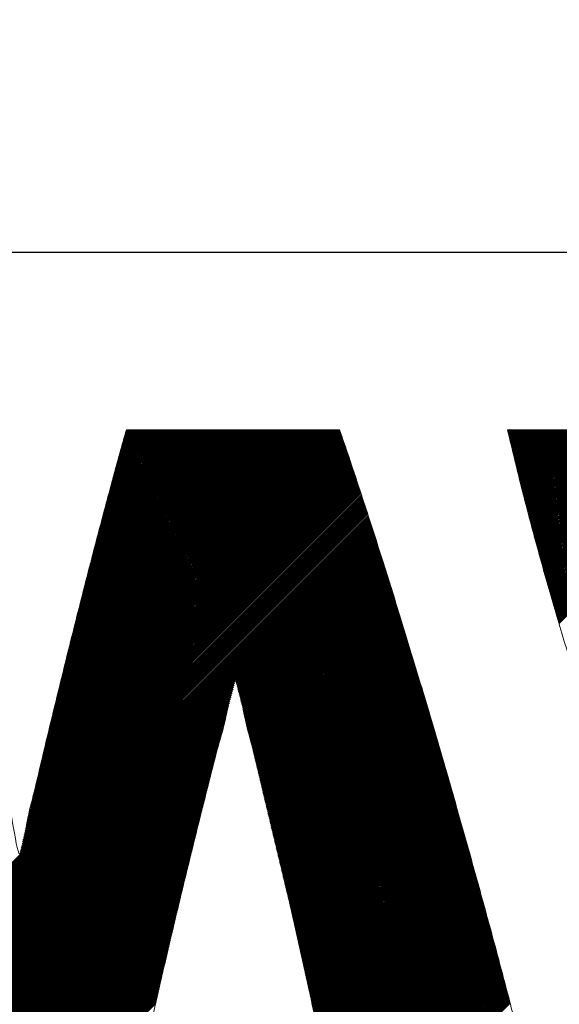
# Model space of a CAD drawing. Header units: millimetres. Extents: x 0 to 1300, y 0 to 891.
# Tile 54 of 124: x 171.66 to 175, y 605.21 to 611.31. Entities that reach past the tile are written whole.
import ezdxf

# ---------------------------------------------------------------- set-up
doc = ezdxf.new("R2010")
doc.units = ezdxf.units.MM
doc.header["$LTSCALE"] = 0.54643
doc.layers.add('NoLayerName_001', color=7, linetype='Continuous')

# ---------------------------------------------------------------- blocks, each defined once
blk = doc.blocks.new('JZB_0012')
at = {"layer": 'NoLayerName_001', "color": 7, "linetype": 'Continuous', "lineweight": 25}
for p, q in [((9.6453, 4.8248), (7.8535, 3.0331)), ((9.643, 4.8314), (7.8564, 3.0449)), ((9.6407, 4.838), (7.8593, 3.0567)), ((9.634, 4.8402), (7.8622, 3.0684)), ((9.6251, 4.8402), (7.8651, 3.0802)), ((9.6162, 4.8402), (7.868, 3.092)), ((9.6072, 4.8402), (7.8709, 3.1038)), ((9.5983, 4.8402), (7.8738, 3.1156)), ((9.5894, 4.8402), (7.8767, 3.1274)), ((9.5805, 4.8402), (7.8795, 3.1392)), ((9.5716, 4.8402), (7.8824, 3.151)), ((9.5627, 4.8402), (7.8853, 3.1628)), ((9.5538, 4.8402), (7.8882, 3.1746)), ((9.5449, 4.8402), (7.8911, 3.1864)), ((9.536, 4.8402), (7.894, 3.1982)), ((9.5271, 4.8402), (7.8969, 3.21)), ((9.5182, 4.8402), (7.8998, 3.2218)), ((9.5093, 4.8402), (7.9027, 3.2336)), ((9.5003, 4.8402), (7.9056, 3.2454)), ((9.4914, 4.8402), (7.9084, 3.2572)), ((9.4825, 4.8402), (7.9113, 3.269)), ((9.4736, 4.8402), (7.9142, 3.2808)), ((9.4647, 4.8402), (7.9171, 3.2926)), ((9.4558, 4.8402), (7.92, 3.3044)), ((9.4469, 4.8402), (7.9229, 3.3162)), ((9.438, 4.8402), (7.9258, 3.328)), ((9.4291, 4.8402), (7.9287, 3.3398)), ((9.4202, 4.8402), (7.9316, 3.3516)), ((9.4113, 4.8402), (7.9345, 3.3634)), ((9.4024, 4.8402), (7.9373, 3.3752)), ((9.3934, 4.8402), (7.9402, 3.387)), ((9.3845, 4.8402), (7.9431, 3.3988)), ((9.3756, 4.8402), (7.946, 3.4106)), ((9.3667, 4.8402), (7.9489, 3.4224)), ((9.3578, 4.8402), (7.9518, 3.4342)), ((9.3489, 4.8402), (7.9547, 3.446)), ((9.34, 4.8402), (7.9576, 3.4578)), ((9.3311, 4.8402), (7.9605, 3.4696)), ((9.3222, 4.8402), (7.9634, 3.4814)), ((9.3133, 4.8402), (7.9662, 3.4932)), ((9.3044, 4.8402), (7.9691, 3.505)), ((9.2955, 4.8402), (7.972, 3.5168)), ((9.2865, 4.8402), (7.9749, 3.5286)), ((9.2776, 4.8402), (7.9779, 3.5405)), ((9.2687, 4.8402), (7.9809, 3.5524)), ((9.2598, 4.8402), (7.984, 3.5644)), ((9.2509, 4.8402), (7.987, 3.5763)), ((9.242, 4.8402), (7.99, 3.5883)), ((9.2331, 4.8402), (7.9931, 3.6002)), ((9.2242, 4.8402), (7.9961, 3.6122)), ((9.2153, 4.8402), (7.9992, 3.6241)), ((9.2064, 4.8402), (8.0022, 3.636)), ((9.1975, 4.8402), (8.0052, 3.648)), ((9.1885, 4.8402), (8.0083, 3.6599)), ((9.1796, 4.8402), (8.0113, 3.6719)), ((9.1707, 4.8402), (8.0144, 3.6838)), ((9.1618, 4.8402), (8.0174, 3.6958)), ((9.1529, 4.8402), (8.0204, 3.7077)), ((9.144, 4.8402), (8.0235, 3.7197)), ((9.1351, 4.8402), (8.0265, 3.7316)), ((9.1262, 4.8402), (8.0296, 3.7436)), ((9.1173, 4.8402), (8.0326, 3.7555)), ((9.1084, 4.8402), (8.0356, 3.7675)), ((9.0995, 4.8402), (8.0387, 3.7794)), ((9.0906, 4.8402), (8.0417, 3.7914)), ((9.0816, 4.8402), (8.0447, 3.8033)), ((9.0727, 4.8402), (8.0478, 3.8153)), ((9.0638, 4.8402), (8.0508, 3.8272)), ((9.0549, 4.8402), (8.0539, 3.8392)), ((9.046, 4.8402), (8.0569, 3.8511)), ((9.0371, 4.8402), (8.0599, 3.863)), ((9.0282, 4.8402), (8.063, 3.875)), ((9.0193, 4.8402), (8.066, 3.8869)), ((9.0104, 4.8402), (8.0691, 3.8989)), ((9.0015, 4.8402), (8.0721, 3.9108)), ((8.9926, 4.8402), (8.0751, 3.9228)), ((8.9837, 4.8402), (8.0782, 3.9347)), ((8.9747, 4.8402), (8.0812, 3.9467)), ((8.9658, 4.8402), (8.0843, 3.9586)), ((8.9569, 4.8402), (8.0873, 3.9706)), ((8.948, 4.8402), (8.0903, 3.9825)), ((8.9391, 4.8402), (8.0934, 3.9945)), ((8.9302, 4.8402), (8.0964, 4.0064)), ((8.9213, 4.8402), (8.0994, 4.0184)), ((8.9124, 4.8402), (8.1025, 4.0303)), ((8.9035, 4.8402), (8.1055, 4.0423)), ((8.8946, 4.8402), (8.1086, 4.0542)), ((8.8857, 4.8402), (8.1116, 4.0662)), ((8.8768, 4.8402), (8.1148, 4.0783)), ((8.8678, 4.8402), (8.118, 4.0904)), ((8.8589, 4.8402), (8.1212, 4.1025)), ((8.85, 4.8402), (8.1245, 4.1146)), ((8.8411, 4.8402), (8.1277, 4.1268)), ((8.8322, 4.8402), (8.1309, 4.1389)), ((8.8233, 4.8402), (8.1341, 4.151)), ((8.8144, 4.8402), (8.1373, 4.1632)), ((8.8055, 4.8402), (8.1406, 4.1753)), ((8.7966, 4.8402), (8.1438, 4.1874)), ((8.7877, 4.8402), (8.147, 4.1995)), ((8.7788, 4.8402), (8.1502, 4.2117)), ((8.7699, 4.8402), (8.1534, 4.2238)), ((8.7609, 4.8402), (8.1567, 4.2359)), ((8.752, 4.8402), (8.1599, 4.2481)), ((8.7431, 4.8402), (8.1631, 4.2602)), ((8.7342, 4.8402), (8.1663, 4.2723)), ((8.7253, 4.8402), (8.1695, 4.2844)), ((8.7164, 4.8402), (8.1728, 4.2966)), ((8.7075, 4.8402), (8.176, 4.3087)), ((8.6986, 4.8402), (8.1792, 4.3208)), ((8.6897, 4.8402), (8.1824, 4.333)), ((8.6808, 4.8402), (8.1856, 4.3451)), ((8.6719, 4.8402), (8.1889, 4.3572)), ((8.663, 4.8402), (8.1921, 4.3693)), ((8.654, 4.8402), (8.1953, 4.3815)), ((8.6451, 4.8402), (8.1985, 4.3936)), ((8.6362, 4.8402), (8.2017, 4.4057)), ((8.6273, 4.8402), (8.205, 4.4178)), ((8.6184, 4.8402), (8.2082, 4.43)), ((8.6095, 4.8402), (8.2114, 4.4421)), ((8.6006, 4.8402), (8.2146, 4.4542)), ((8.5917, 4.8402), (8.2178, 4.4664)), ((8.5828, 4.8402), (8.221, 4.4785)), ((8.5739, 4.8402), (8.2243, 4.4906)), ((8.565, 4.8402), (8.2275, 4.5027)), ((8.5561, 4.8402), (8.2307, 4.5149)), ((8.5471, 4.8402), (8.2339, 4.527)), ((8.5382, 4.8402), (8.2371, 4.5391)), ((8.5293, 4.8402), (8.2404, 4.5513)), ((8.5204, 4.8402), (8.2436, 4.5634)), ((8.5115, 4.8402), (8.247, 4.5757)), ((8.5026, 4.8402), (8.2504, 4.588)), ((8.4937, 4.8402), (8.2538, 4.6003)), ((8.4848, 4.8402), (8.2572, 4.6126)), ((8.4759, 4.8402), (8.2606, 4.6249)), ((8.467, 4.8402), (8.264, 4.6372)), ((8.4581, 4.8402), (8.2673, 4.6495)), ((8.4491, 4.8402), (8.2707, 4.6618)), ((8.4402, 4.8402), (8.2741, 4.6741)), ((8.4313, 4.8402), (8.2775, 4.6864)), ((8.4224, 4.8402), (8.2809, 4.6987)), ((8.4135, 4.8402), (8.2843, 4.711)), ((8.4046, 4.8402), (8.2877, 4.7233)), ((8.3957, 4.8402), (8.2911, 4.7356)), ((8.3868, 4.8402), (8.2945, 4.7479)), ((8.3779, 4.8402), (8.2978, 4.7602)), ((8.369, 4.8402), (8.3012, 4.7725)), ((8.3601, 4.8402), (8.3046, 4.7848)), ((8.3512, 4.8402), (8.3081, 4.7971)), ((8.3422, 4.8402), (8.3115, 4.8095)), ((8.3333, 4.8402), (8.315, 4.8219)), ((8.3244, 4.8402), (8.3185, 4.8343)), ((10.6852, 4.8402), (10.6811, 4.8361)), ((10.6941, 4.8402), (10.6828, 4.829)), ((10.703, 4.8402), (10.6846, 4.8218)), ((10.7119, 4.8402), (10.6863, 4.8146)), ((10.7208, 4.8402), (10.688, 4.8074)), ((10.7297, 4.8402), (10.6897, 4.8002)), ((10.7386, 4.8402), (10.6915, 4.7931)), ((10.7475, 4.8402), (10.6932, 4.7859)), ((10.7564, 4.8402), (10.6949, 4.7787)), ((10.7653, 4.8402), (10.6966, 4.7715)), ((10.7742, 4.8402), (10.6984, 4.7643)), ((10.7832, 4.8402), (10.7001, 4.7571)), ((10.7921, 4.8402), (10.7018, 4.75)), ((10.801, 4.8402), (10.7035, 4.7428)), ((10.8099, 4.8402), (10.7053, 4.7356)), ((10.8188, 4.8402), (10.707, 4.7284)), ((10.8277, 4.8402), (10.7087, 4.7212)), ((10.8366, 4.8402), (10.7105, 4.7141)), ((10.8455, 4.8402), (10.7122, 4.7069)), ((10.8544, 4.8402), (10.7139, 4.6997)), ((10.8633, 4.8402), (10.7156, 4.6925)), ((10.8722, 4.8402), (10.7174, 4.6853)), ((10.8812, 4.8402), (10.7191, 4.6782)), ((10.8901, 4.8402), (10.7208, 4.671)), ((10.899, 4.8402), (10.7225, 4.6638)), ((10.9079, 4.8402), (10.7243, 4.6566)), ((10.9168, 4.8402), (10.726, 4.6494)), ((10.9257, 4.8402), (10.7277, 4.6422)), ((10.9346, 4.8402), (10.7295, 4.6351)), ((10.9435, 4.8402), (10.7312, 4.6279)), ((10.9524, 4.8402), (10.7329, 4.6207)), ((10.9613, 4.8402), (10.7346, 4.6135)), ((10.9702, 4.8402), (10.7364, 4.6063)), ((10.9791, 4.8402), (10.7381, 4.5992)), ((10.9881, 4.8402), (10.7398, 4.592)), ((10.997, 4.8402), (10.7415, 4.5848)), ((11.0059, 4.8402), (10.7433, 4.5776)), ((11.0148, 4.8402), (10.745, 4.5704)), ((11.0237, 4.8402), (10.7467, 4.5632)), ((11.0326, 4.8402), (10.7484, 4.5561)), ((11.0415, 4.8402), (10.7502, 4.5489)), ((11.0504, 4.8402), (10.7519, 4.5417)), ((11.0593, 4.8402), (10.7537, 4.5346)), ((11.0682, 4.8402), (10.7556, 4.5276)), ((11.0771, 4.8402), (10.7574, 4.5205)), ((11.086, 4.8402), (10.7592, 4.5134)), ((11.095, 4.8402), (10.7611, 4.5063)), ((11.1039, 4.8402), (10.7629, 4.4992)), ((11.1128, 4.8402), (10.7647, 4.4922)), ((11.1217, 4.8402), (10.7665, 4.4851)), ((11.1306, 4.8402), (10.7684, 4.478)), ((11.1395, 4.8402), (10.7702, 4.4709)), ((11.1484, 4.8402), (10.772, 4.4638)), ((11.1573, 4.8402), (10.7739, 4.4568)), ((11.1662, 4.8402), (10.7757, 4.4497)), ((11.1751, 4.8402), (10.7775, 4.4426)), ((11.184, 4.8402), (10.7793, 4.4355)), ((11.1929, 4.8402), (10.7812, 4.4284)), ((11.2019, 4.8402), (10.783, 4.4214)), ((11.2108, 4.8402), (10.7848, 4.4143)), ((11.2197, 4.8402), (10.7867, 4.4072)), ((11.2286, 4.8402), (10.7885, 4.4001)), ((11.2375, 4.8402), (10.7903, 4.393)), ((11.2464, 4.8402), (10.7922, 4.386)), ((11.2553, 4.8402), (10.794, 4.3789)), ((11.2642, 4.8402), (10.7958, 4.3718)), ((11.2731, 4.8402), (10.7976, 4.3647)), ((11.282, 4.8402), (10.7995, 4.3576)), ((11.2909, 4.8402), (10.8013, 4.3506)), ((11.2998, 4.8402), (10.8031, 4.3435)), ((11.3088, 4.8402), (10.805, 4.3364)), ((11.3177, 4.8402), (10.8068, 4.3293)), ((11.3266, 4.8402), (10.8086, 4.3223)), ((11.3355, 4.8402), (10.8104, 4.3152)), ((11.3444, 4.8402), (10.8123, 4.3081)), ((11.3533, 4.8402), (10.8141, 4.301)), ((11.3622, 4.8402), (10.8159, 4.2939)), ((11.3711, 4.8402), (10.8178, 4.2869)), ((11.38, 4.8402), (10.8196, 4.2798)), ((11.3889, 4.8402), (10.8214, 4.2727)), ((11.3978, 4.8402), (10.8232, 4.2656)), ((11.4067, 4.8402), (10.8251, 4.2585)), ((11.4157, 4.8402), (10.8269, 4.2515)), ((11.4246, 4.8402), (10.8287, 4.2444)), ((11.4335, 4.8402), (10.8306, 4.2373)), ((11.4424, 4.8402), (10.8325, 4.2303)), ((11.4513, 4.8402), (10.8344, 4.2234)), ((11.4602, 4.8402), (10.8364, 4.2164)), ((11.4691, 4.8402), (10.8384, 4.2095)), ((11.478, 4.8402), (10.8403, 4.2025)), ((11.4869, 4.8402), (10.8423, 4.1956)), ((11.4958, 4.8402), (10.8442, 4.1886)), ((11.5047, 4.8402), (10.8462, 4.1817)), ((11.5136, 4.8402), (10.8482, 4.1747)), ((11.5226, 4.8402), (10.8501, 4.1678)), ((11.5315, 4.8402), (10.8521, 4.1608)), ((11.5404, 4.8402), (10.8541, 4.1539)), ((11.5493, 4.8402), (10.856, 4.1469)), ((11.5582, 4.8402), (10.858, 4.14)), ((11.5671, 4.8402), (10.8599, 4.133)), ((11.576, 4.8402), (10.8619, 4.1261)), ((11.5849, 4.8402), (10.8639, 4.1192)), ((11.5938, 4.8402), (10.8658, 4.1122)), ((11.6027, 4.8402), (10.8678, 4.1053)), ((11.6116, 4.8402), (10.8697, 4.0983)), ((11.6206, 4.8402), (10.8717, 4.0914)), ((11.6295, 4.8402), (10.8737, 4.0844)), ((11.6384, 4.8402), (10.8756, 4.0775)), ((11.6473, 4.8402), (10.8776, 4.0705)), ((11.6562, 4.8402), (10.8795, 4.0636)), ((11.6651, 4.8402), (10.8815, 4.0566)), ((11.674, 4.8402), (10.8835, 4.0497)), ((11.6829, 4.8402), (10.8854, 4.0427)), ((11.6918, 4.8402), (10.8874, 4.0358)), ((11.7007, 4.8402), (10.8893, 4.0288)), ((11.7096, 4.8402), (10.8913, 4.0219)), ((11.7185, 4.8402), (10.8933, 4.0149)), ((11.7275, 4.8402), (10.8952, 4.008)), ((11.7364, 4.8402), (10.8972, 4.001)), ((11.7453, 4.8402), (10.8992, 3.9941)), ((11.7542, 4.8402), (10.9011, 3.9871)), ((11.7631, 4.8402), (10.9031, 3.9802)), ((11.772, 4.8402), (10.905, 3.9733)), ((11.7809, 4.8402), (10.907, 3.9663)), ((11.7898, 4.8402), (10.909, 3.9594)), ((11.7987, 4.8402), (10.9109, 3.9524)), ((11.8076, 4.8402), (10.9129, 3.9455)), ((11.8165, 4.8402), (10.9148, 3.9385)), ((11.8254, 4.8402), (10.9168, 3.9316)), ((11.8344, 4.8402), (10.9188, 3.9246)), ((11.8433, 4.8402), (10.9207, 3.9177)), ((11.8522, 4.8402), (10.9227, 3.9107)), ((11.8611, 4.8402), (10.9246, 3.9038)), ((11.87, 4.8402), (10.9266, 3.8968)), ((11.8789, 4.8402), (10.9286, 3.8899)), ((11.8878, 4.8402), (10.9305, 3.8829)), ((11.8967, 4.8402), (10.9325, 3.876)), ((11.9056, 4.8402), (10.9344, 3.869)), ((11.9145, 4.8402), (10.9364, 3.8621)), ((11.9234, 4.8402), (10.9384, 3.8551)), ((11.9323, 4.8402), (10.9403, 3.8482)), ((11.9413, 4.8402), (10.9423, 3.8413)), ((11.9502, 4.8402), (10.9443, 3.8343)), ((11.9591, 4.8402), (10.9462, 3.8274)), ((11.9616, 4.8339), (10.9482, 3.8204)), ((11.9633, 4.8266), (10.9501, 3.8135)), ((11.965, 4.8194), (10.9521, 3.8065)), ((9.6679, 4.7584), (7.8253, 2.9157)), ((9.6657, 4.765), (7.828, 2.9274)), ((9.6634, 4.7717), (7.8308, 2.939)), ((9.6612, 4.7783), (7.8335, 2.9507)), ((9.6589, 4.785), (7.8363, 2.9624)), ((9.6566, 4.7916), (7.8391, 2.9741)), ((9.6544, 4.7982), (7.842, 2.9859)), ((9.6521, 4.8049), (7.8449, 2.9977)), ((9.6498, 4.8115), (7.8478, 3.0095)), ((9.6475, 4.8182), (7.8506, 3.0213)), ((11.9667, 4.8122), (10.9541, 3.7996)), ((11.9683, 4.8049), (10.956, 3.7926)), ((11.97, 4.7977), (10.958, 3.7857)), ((11.9717, 4.7905), (10.9599, 3.7787)), ((11.9734, 4.7832), (10.9619, 3.7718)), ((11.9751, 4.776), (10.9639, 3.7648)), ((11.9767, 4.7688), (10.9658, 3.7579)), ((11.9784, 4.7616), (10.9678, 3.7509)), ((9.6882, 4.6985), (7.8005, 2.8107)), ((9.686, 4.7051), (7.8032, 2.8224)), ((9.6837, 4.7118), (7.806, 2.834)), ((9.6814, 4.7184), (7.8087, 2.8457)), ((9.6792, 4.7251), (7.8115, 2.8574)), ((9.6769, 4.7317), (7.8142, 2.869)), ((9.6747, 4.7384), (7.817, 2.8807)), ((9.6724, 4.7451), (7.8198, 2.8924)), ((9.6702, 4.7517), (7.8225, 2.904)), ((11.9801, 4.7543), (10.9697, 3.744)), ((11.9818, 4.7471), (10.9717, 3.737)), ((11.9834, 4.7399), (10.9737, 3.7301)), ((11.9851, 4.7326), (10.9756, 3.7231)), ((11.9868, 4.7254), (10.9776, 3.7162)), ((11.9885, 4.7182), (10.9796, 3.7092)), ((11.9902, 4.7109), (10.9815, 3.7023)), ((11.9918, 4.7037), (10.9835, 3.6954)), ((9.7083, 4.6384), (7.7756, 2.7057)), ((9.7061, 4.6451), (7.7784, 2.7174)), ((9.7039, 4.6518), (7.7812, 2.7291)), ((9.7017, 4.6585), (7.7839, 2.7407)), ((9.6994, 4.6652), (7.7867, 2.7524)), ((9.6972, 4.6718), (7.7894, 2.7641)), ((9.695, 4.6785), (7.7922, 2.7757)), ((9.6927, 4.6852), (7.7949, 2.7874)), ((9.6905, 4.6918), (7.7977, 2.799)), ((11.9935, 4.6965), (10.9854, 3.6884)), ((11.9952, 4.6893), (10.9874, 3.6815)), ((11.9969, 4.682), (10.9894, 3.6745)), ((11.9985, 4.6748), (10.9913, 3.6676)), ((12.0002, 4.6676), (10.9933, 3.6606)), ((12.0019, 4.6603), (10.9952, 3.6537)), ((12.0036, 4.6531), (10.9972, 3.6467)), ((12.0053, 4.6459), (10.9992, 3.6398)), ((9.7283, 4.5783), (7.7508, 2.6007)), ((9.7261, 4.5849), (7.7536, 2.6124)), ((9.7239, 4.5916), (7.7563, 2.6241)), ((9.7217, 4.5983), (7.7591, 2.6357)), ((9.7195, 4.605), (7.7619, 2.6474)), ((9.7172, 4.6117), (7.7646, 2.6591)), ((9.715, 4.6184), (7.7674, 2.6707)), ((9.7128, 4.625), (7.7701, 2.6824)), ((9.7106, 4.6317), (7.7729, 2.6941)), ((9.7484, 4.5181), (7.726, 2.4957)), ((9.7461, 4.5248), (7.7288, 2.5074)), ((9.7439, 4.5315), (7.7315, 2.5191)), ((9.7417, 4.5381), (7.7343, 2.5307)), ((9.7395, 4.5448), (7.737, 2.5424)), ((9.7372, 4.5515), (7.7398, 2.5541)), ((9.735, 4.5582), (7.7426, 2.5657)), ((9.7328, 4.5649), (7.7453, 2.5774)), ((9.7306, 4.5716), (7.7481, 2.5891)), ((9.7683, 4.4579), (7.7012, 2.3908)), ((9.7661, 4.4646), (7.704, 2.4024)), ((9.7639, 4.4713), (7.7067, 2.4141)), ((9.7617, 4.478), (7.7095, 2.4258)), ((9.7595, 4.4847), (7.7122, 2.4374)), ((9.7572, 4.4913), (7.715, 2.4491)), ((9.755, 4.498), (7.7177, 2.4607)), ((9.7528, 4.5047), (7.7205, 2.4724)), ((9.7506, 4.5114), (7.7233, 2.4841)), ((9.7879, 4.3973), (7.6771, 2.2865)), ((9.7857, 4.404), (7.6798, 2.2981)), ((9.7835, 4.4107), (7.6825, 2.3097)), ((9.7814, 4.4175), (7.6851, 2.3212)), ((9.7792, 4.4242), (7.6878, 2.3328)), ((9.777, 4.4309), (7.6905, 2.3444)), ((9.7749, 4.4377), (7.6932, 2.356)), ((9.7727, 4.4444), (7.6959, 2.3676)), ((9.7705, 4.4512), (7.6985, 2.3792)), ((9.8031, 4.3501), (6.8026, 1.3497)), ((9.8052, 4.3433), (6.8044, 1.3425)), ((9.8074, 4.3366), (6.8061, 1.3353)), ((9.8009, 4.3568), (7.6594, 2.2153)), ((9.7987, 4.3636), (7.6627, 2.2276)), ((9.7966, 4.3703), (7.6661, 2.2398)), ((9.7944, 4.377), (7.6691, 2.2517)), ((9.7922, 4.3838), (7.6717, 2.2633)), ((9.79, 4.3905), (7.6744, 2.2749)), ((9.8096, 4.3299), (6.8078, 1.3281)), ((9.8117, 4.3231), (6.8095, 1.3209)), ((9.8139, 4.3164), (6.8112, 1.3137)), ((9.8161, 4.3097), (6.813, 1.3065)), ((9.8183, 4.3029), (6.8147, 1.2993)), ((9.8204, 4.2962), (6.8164, 1.2921)), ((9.8226, 4.2894), (6.8181, 1.2849)), ((9.8248, 4.2827), (6.8198, 1.2778)), ((9.8269, 4.276), (6.8215, 1.2706)), ((9.8291, 4.2692), (6.8233, 1.2634)), ((9.8313, 4.2625), (6.825, 1.2562)), ((9.8335, 4.2558), (6.8267, 1.249)), ((9.8356, 4.249), (6.8284, 1.2418)), ((9.8378, 4.2423), (6.8301, 1.2346)), ((9.84, 4.2355), (6.8319, 1.2274)), ((9.8421, 4.2288), (6.8336, 1.2202)), ((9.8443, 4.2221), (6.8353, 1.213)), ((9.8465, 4.2153), (6.8369, 1.2058)), ((9.8486, 4.2086), (6.8385, 1.1985)), ((9.8508, 4.2018), (6.8401, 1.1911)), ((9.853, 4.1951), (6.8417, 1.1838)), ((9.8552, 4.1884), (6.8433, 1.1765)), ((9.8573, 4.1816), (6.8449, 1.1692)), ((9.8595, 4.1749), (6.8464, 1.1618)), ((9.8617, 4.1682), (6.848, 1.1545)), ((9.8638, 4.1614), (6.8496, 1.1472)), ((9.866, 4.1547), (8.9953, 3.284)), ((9.8682, 4.1479), (8.9974, 3.2772)), ((9.8703, 4.1412), (8.9995, 3.2703)), ((9.8725, 4.1345), (9.0016, 3.2635)), ((9.8747, 4.1277), (9.0037, 3.2567)), ((9.8769, 4.121), (9.0057, 3.2498)), ((9.879, 4.1142), (9.0075, 3.2427)), ((9.8812, 4.1075), (9.0093, 3.2356)), ((9.8834, 4.1008), (9.0111, 3.2285)), ((9.8855, 4.094), (9.0129, 3.2214)), ((9.8877, 4.0873), (9.0147, 3.2143)), ((9.8899, 4.0806), (9.0165, 3.2072)), ((9.892, 4.0738), (9.0183, 3.2001)), ((9.8942, 4.0671), (9.0202, 3.193)), ((9.8964, 4.0603), (9.022, 3.1859)), ((9.8986, 4.0536), (9.0238, 3.1788)), ((9.9007, 4.0469), (9.0256, 3.1717)), ((9.9029, 4.0401), (9.0274, 3.1646)), ((9.9051, 4.0334), (9.0292, 3.1575)), ((9.9072, 4.0267), (9.031, 3.1504)), ((9.9094, 4.0199), (9.0328, 3.1433)), ((9.9116, 4.0132), (9.0346, 3.1362)), ((9.9137, 4.0064), (9.0365, 3.1291)), ((9.9158, 3.9996), (9.0383, 3.1221)), ((9.9179, 3.9928), (9.0401, 3.115)), ((9.9201, 3.986), (9.0419, 3.1079)), ((9.9222, 3.9792), (9.0437, 3.1008)), ((9.9243, 3.9724), (9.0455, 3.0937)), ((9.9264, 3.9656), (9.0473, 3.0865)), ((9.9285, 3.9588), (9.049, 3.0794)), ((9.9306, 3.952), (9.0507, 3.0722)), ((9.9327, 3.9452), (9.0525, 3.065)), ((9.9348, 3.9384), (9.0542, 3.0578)), ((9.9369, 3.9316), (9.0559, 3.0506)), ((9.939, 3.9248), (9.0576, 3.0434)), ((9.9411, 3.918), (9.0593, 3.0362)), ((9.9433, 3.9112), (9.0611, 3.029)), ((9.9454, 3.9044), (9.0628, 3.0218)), ((9.9475, 3.8976), (9.0645, 3.0146)), ((9.9496, 3.8908), (9.0662, 3.0075)), ((9.9517, 3.884), (9.0679, 3.0003)), ((9.9538, 3.8772), (9.0697, 2.9931)), ((9.9559, 3.8704), (9.0714, 2.9859)), ((9.958, 3.8636), (9.0731, 2.9787)), ((9.9601, 3.8568), (9.0748, 2.9715)), ((9.9622, 3.85), (9.0765, 2.9643)), ((9.9643, 3.8432), (9.0782, 2.9571)), ((9.9664, 3.8364), (9.08, 2.9499)), ((9.9686, 3.8296), (9.0817, 2.9428)), ((9.9707, 3.8228), (9.0834, 2.9356)), ((9.9728, 3.816), (9.0851, 2.9284)), ((9.9749, 3.8092), (9.0868, 2.9212)), ((9.977, 3.8024), (9.0886, 2.914)), ((9.9791, 3.7956), (9.0903, 2.9068)), ((9.9812, 3.7888), (9.092, 2.8996)), ((9.9833, 3.782), (9.0937, 2.8924)), ((9.9854, 3.7752), (9.0954, 2.8852)), ((9.9875, 3.7684), (9.0972, 2.878)), ((9.9896, 3.7616), (9.0989, 2.8709)), ((9.9918, 3.7548), (9.1006, 2.8637)), ((9.9939, 3.748), (9.1023, 2.8565)), ((9.996, 3.7412), (9.104, 2.8493)), ((9.9981, 3.7344), (9.1057, 2.8421)), ((10.0002, 3.7276), (9.1075, 2.8349)), ((10.0023, 3.7208), (9.1092, 2.8277)), ((10.0044, 3.714), (9.1109, 2.8205)), ((10.0065, 3.7072), (9.1126, 2.8133)), ((10.0086, 3.7004), (9.1143, 2.8061)), ((10.0107, 3.6936), (9.1161, 2.799)), ((10.0128, 3.6868), (9.1178, 2.7918)), ((10.015, 3.68), (9.1195, 2.7846)), ((10.0171, 3.6732), (9.1212, 2.7774)), ((10.0192, 3.6664), (9.1229, 2.7702)), ((10.0213, 3.6596), (9.1247, 2.763)), ((10.0234, 3.6528), (9.1264, 2.7558)), ((10.0255, 3.646), (9.1281, 2.7486)), ((10.0276, 3.6392), (9.1298, 2.7414)), ((10.0297, 3.6324), (9.1315, 2.7343)), ((10.0318, 3.6256), (9.1332, 2.7271)), ((10.0339, 3.6188), (9.135, 2.7199)), ((10.036, 3.612), (9.1367, 2.7127)), ((10.0382, 3.6052), (9.1384, 2.7055)), ((10.0403, 3.5984), (9.1401, 2.6983)), ((10.0424, 3.5916), (9.1418, 2.6911)), ((10.0445, 3.5848), (9.1436, 2.6839)), ((10.0466, 3.578), (9.1453, 2.6767)), ((10.0487, 3.5712), (9.147, 2.6695)), ((10.0508, 3.5644), (9.1487, 2.6624)), ((10.0529, 3.5577), (9.1504, 2.6552)), ((10.055, 3.5509), (9.1522, 2.648)), ((10.0571, 3.5441), (9.1539, 2.6408)), ((10.0592, 3.5373), (9.1556, 2.6336)), ((10.0614, 3.5305), (9.1573, 2.6264)), ((10.0634, 3.5236), (9.159, 2.6192)), ((10.0655, 3.5168), (9.1607, 2.612)), ((10.0676, 3.5099), (9.1625, 2.6048)), ((10.0696, 3.5031), (9.1642, 2.5976)), ((10.0717, 3.4962), (9.1659, 2.5905)), ((10.0737, 3.4894), (9.1676, 2.5833)), ((10.0758, 3.4825), (9.1693, 2.5761)), ((10.0778, 3.4757), (9.1711, 2.5689)), ((10.0799, 3.4688), (9.1728, 2.5617)), ((10.0819, 3.4619), (9.1745, 2.5545)), ((10.084, 3.4551), (9.1762, 2.5473)), ((10.086, 3.4482), (9.1779, 2.5401)), ((10.0881, 3.4414), (9.1797, 2.5329)), ((10.0901, 3.4345), (9.1814, 2.5258)), ((10.0922, 3.4277), (9.1831, 2.5186)), ((10.0943, 3.4208), (9.1848, 2.5114)), ((10.0963, 3.414), (9.1865, 2.5042)), ((10.0984, 3.4071), (9.1882, 2.497)), ((10.1004, 3.4003), (9.19, 2.4898)), ((10.1025, 3.3934), (9.1917, 2.4826)), ((10.1045, 3.3865), (9.1934, 2.4754)), ((10.1066, 3.3797), (9.1951, 2.4682)), ((10.1086, 3.3728), (9.1968, 2.461)), ((10.1107, 3.366), (9.1986, 2.4539)), ((10.1127, 3.3591), (9.2003, 2.4467)), ((10.1148, 3.3523), (9.202, 2.4395)), ((10.1168, 3.3454), (9.2037, 2.4323)), ((10.1189, 3.3386), (9.2054, 2.4251)), ((10.121, 3.3317), (9.2072, 2.4179)), ((10.123, 3.3249), (9.2089, 2.4107)), ((10.1251, 3.318), (9.2106, 2.4035)), ((10.1271, 3.3111), (9.2123, 2.3963)), ((10.1292, 3.3043), (9.214, 2.3891)), ((10.1312, 3.2974), (9.2157, 2.382)), ((8.9936, 3.2823), (6.8512, 1.1399)), ((8.9904, 3.2702), (6.8528, 1.1325)), ((8.9872, 3.258), (6.8544, 1.1252)), ((8.9839, 3.2459), (6.856, 1.1179)), ((8.9807, 3.2338), (6.8575, 1.1106)), ((10.1333, 3.2906), (9.2175, 2.3748)), ((10.1353, 3.2837), (9.2192, 2.3676)), ((10.1374, 3.2769), (9.2209, 2.3604)), ((10.1394, 3.27), (9.2226, 2.3532)), ((10.1415, 3.2632), (9.2243, 2.346)), ((10.1435, 3.2563), (9.2261, 2.3388)), ((10.1456, 3.2495), (9.2278, 2.3316)), ((10.1477, 3.2426), (9.2295, 2.3244)), ((10.1497, 3.2357), (9.2312, 2.3173)), ((8.9775, 3.2216), (6.8591, 1.1033)), ((8.9743, 3.2095), (6.8607, 1.0959)), ((8.9711, 3.1974), (6.8623, 1.0886)), ((8.9679, 3.1853), (6.8639, 1.0813)), ((8.9647, 3.1731), (6.8655, 1.074)), ((10.1518, 3.2289), (9.2329, 2.3101)), ((10.1538, 3.222), (9.2347, 2.3029)), ((10.1559, 3.2152), (9.2364, 2.2957)), ((10.1579, 3.2083), (9.2381, 2.2885)), ((10.16, 3.2015), (9.2398, 2.2813)), ((10.162, 3.1946), (9.2415, 2.2741)), ((10.1641, 3.1878), (9.2432, 2.2669)), ((10.1661, 3.1809), (9.245, 2.2597)), ((10.1682, 3.1741), (9.2467, 2.2525)), ((8.9614, 3.161), (6.867, 1.0666)), ((8.9583, 3.149), (6.8686, 1.0593)), ((8.9552, 3.1369), (6.8702, 1.052)), ((8.952, 3.1249), (6.8718, 1.0447)), ((8.9489, 3.1128), (6.8734, 1.0373)), ((10.1702, 3.1672), (9.2484, 2.2454)), ((10.1723, 3.1603), (9.2501, 2.2382)), ((10.1744, 3.1535), (9.2518, 2.231)), ((10.1764, 3.1466), (9.2536, 2.2238)), ((10.1785, 3.1398), (9.2553, 2.2166)), ((10.1805, 3.1329), (9.257, 2.2094)), ((10.1826, 3.1261), (9.2587, 2.2022)), ((10.1846, 3.1192), (9.2604, 2.195)), ((10.1867, 3.1124), (9.2622, 2.1878)), ((8.9457, 3.1008), (6.875, 1.03)), ((8.9426, 3.0887), (6.8765, 1.0227)), ((8.9394, 3.0767), (6.8781, 1.0154)), ((8.9363, 3.0646), (6.8797, 1.008)), ((8.9332, 3.0526), (6.8813, 1.0007)), ((10.1887, 3.1055), (9.2639, 2.1806)), ((10.1908, 3.0987), (9.2656, 2.1735)), ((10.1928, 3.0918), (9.2673, 2.1663)), ((10.1949, 3.0849), (9.269, 2.1591)), ((10.1969, 3.0781), (9.2707, 2.1519)), ((10.199, 3.0712), (9.2725, 2.1447)), ((10.2011, 3.0644), (9.2742, 2.1375)), ((10.2031, 3.0575), (9.2759, 2.1303)), ((10.2052, 3.0507), (9.2776, 2.1231)), ((8.93, 3.0405), (6.8829, 0.9934)), ((8.9269, 3.0285), (6.8845, 0.9861)), ((8.9237, 3.0164), (6.886, 0.9787)), ((8.9206, 3.0044), (6.8876, 0.9714)), ((8.9174, 2.9923), (6.8892, 0.9641)), ((10.2072, 3.0438), (9.2793, 2.1159)), ((10.2093, 3.037), (9.2811, 2.1088)), ((10.2113, 3.0301), (9.2828, 2.1016)), ((10.2134, 3.0233), (9.2845, 2.0944)), ((10.2154, 3.0164), (9.2862, 2.0872)), ((10.2174, 3.0095), (9.2879, 2.08)), ((10.2194, 3.0026), (9.2897, 2.0728)), ((10.2214, 2.9956), (9.2914, 2.0656)), ((8.9143, 2.9803), (6.8908, 0.9568)), ((8.9111, 2.9682), (6.8924, 0.9494)), ((8.908, 2.9561), (6.894, 0.9421)), ((8.9049, 2.9441), (6.8955, 0.9348)), ((8.9017, 2.932), (6.8971, 0.9275)), ((10.2234, 2.9887), (9.2931, 2.0584)), ((10.2254, 2.9818), (9.2948, 2.0512)), ((10.2274, 2.9749), (9.2965, 2.044)), ((10.2294, 2.968), (9.2982, 2.0369)), ((10.2314, 2.9611), (9.3, 2.0297)), ((10.2334, 2.9542), (9.3017, 2.0225)), ((10.2354, 2.9473), (9.3034, 2.0153)), ((10.2374, 2.9404), (9.3051, 2.0081)), ((10.2394, 2.9335), (9.3068, 2.0009)), ((8.8986, 2.92), (6.8987, 0.9201)), ((8.8954, 2.9079), (6.9003, 0.9128)), ((8.8923, 2.8959), (6.9019, 0.9055)), ((8.8891, 2.8838), (6.9035, 0.8982)), ((8.886, 2.8718), (6.905, 0.8908)), ((10.2414, 2.9266), (9.3086, 1.9937)), ((10.2434, 2.9197), (9.3103, 1.9865)), ((10.2454, 2.9128), (9.312, 1.9793)), ((10.2474, 2.9059), (9.3137, 1.9721)), ((10.2494, 2.8989), (9.3154, 1.965)), ((10.2514, 2.892), (9.3172, 1.9578)), ((10.2534, 2.8851), (9.3189, 1.9506)), ((10.2554, 2.8782), (9.3206, 1.9434)), ((10.2574, 2.8713), (9.3223, 1.9362)), ((8.8829, 2.8597), (6.9066, 0.8835)), ((8.8797, 2.8477), (6.9082, 0.8762)), ((8.8766, 2.8356), (6.9098, 0.8689)), ((8.8735, 2.8236), (6.9114, 0.8615)), ((8.8705, 2.8117), (6.913, 0.8542)), ((10.2594, 2.8644), (9.324, 1.929)), ((10.2614, 2.8575), (9.3257, 1.9218)), ((10.2634, 2.8506), (9.3275, 1.9146)), ((10.2654, 2.8437), (9.3292, 1.9074)), ((10.2674, 2.8368), (9.3309, 1.9003)), ((10.2694, 2.8299), (9.3326, 1.8931)), ((10.2714, 2.823), (9.3343, 1.8859)), ((10.2734, 2.8161), (9.3361, 1.8787)), ((10.2754, 2.8092), (9.3378, 1.8715)), ((8.8675, 2.7999), (6.9146, 0.8469)), ((8.8645, 2.788), (6.9161, 0.8396)), ((8.8615, 2.7761), (6.9177, 0.8322)), ((8.8586, 2.7642), (6.9193, 0.8249)), ((8.8556, 2.7523), (6.9209, 0.8176)), ((10.2774, 2.8023), (9.3395, 1.8643)), ((10.2794, 2.7953), (9.3412, 1.8571)), ((10.2814, 2.7884), (9.3429, 1.8499)), ((10.2835, 2.7815), (9.3447, 1.8427)), ((10.2855, 2.7746), (9.3464, 1.8355)), ((10.2875, 2.7677), (9.3481, 1.8284)), ((10.2895, 2.7608), (9.3498, 1.8212)), ((10.2915, 2.7539), (9.3515, 1.814)), ((10.2935, 2.747), (9.3532, 1.8068)), ((8.8526, 2.7404), (6.9225, 0.8103)), ((8.8496, 2.7285), (6.9241, 0.8029)), ((8.8466, 2.7166), (6.9256, 0.7956)), ((8.8436, 2.7047), (6.9272, 0.7883)), ((8.8407, 2.6928), (6.9288, 0.781)), ((10.2955, 2.7401), (9.355, 1.7996)), ((10.2975, 2.7332), (9.3567, 1.7924)), ((10.2995, 2.7263), (9.3584, 1.7852)), ((10.3015, 2.7194), (9.3601, 1.778)), ((10.3035, 2.7125), (9.3618, 1.7708)), ((10.3055, 2.7056), (9.3636, 1.7636)), ((10.3075, 2.6986), (9.3653, 1.7565)), ((10.3095, 2.6917), (9.367, 1.7493)), ((10.3115, 2.6848), (9.3687, 1.7421)), ((8.8377, 2.6809), (6.9304, 0.7736)), ((8.8347, 2.669), (6.932, 0.7663)), ((8.8317, 2.6571), (6.9336, 0.759)), ((8.8287, 2.6452), (6.9351, 0.7517)), ((8.8257, 2.6334), (6.9367, 0.7443)), ((10.3135, 2.6779), (9.3703, 1.7348)), ((10.3155, 2.671), (9.3719, 1.7275)), ((10.3175, 2.6641), (9.3735, 1.7202)), ((10.3195, 2.6572), (9.3751, 1.7129)), ((10.3215, 2.6503), (9.3767, 1.7055)), ((10.3235, 2.6434), (9.3783, 1.6982)), ((10.3255, 2.6365), (9.3799, 1.6909)), ((10.3275, 2.6296), (9.3815, 1.6836)), ((8.8227, 2.6215), (6.9383, 0.737)), ((8.8198, 2.6096), (6.9399, 0.7297)), ((8.8168, 2.5977), (6.9415, 0.7224)), ((8.8138, 2.5858), (6.9431, 0.715)), ((8.8108, 2.5739), (6.9446, 0.7077)), ((8.8078, 2.562), (6.9462, 0.7004)), ((10.3295, 2.6227), (9.3831, 1.6763)), ((10.3315, 2.6158), (9.3847, 1.669)), ((10.3335, 2.6089), (9.3863, 1.6617)), ((10.3355, 2.6019), (9.3879, 1.6544)), ((10.3375, 2.595), (9.3895, 1.647)), ((10.3395, 2.5881), (9.3911, 1.6397)), ((10.3415, 2.5812), (9.3927, 1.6324)), ((10.3435, 2.5743), (9.3943, 1.6251)), ((10.3455, 2.5674), (9.3959, 1.6178)), ((8.8048, 2.5501), (6.9478, 0.6931)), ((8.8019, 2.5382), (6.9494, 0.6857)), ((8.7989, 2.5263), (6.951, 0.6784)), ((8.7959, 2.5144), (6.9526, 0.6711)), ((8.7929, 2.5025), (6.9541, 0.6638)), ((10.3475, 2.5605), (9.3975, 1.6105)), ((10.3495, 2.5536), (9.3991, 1.6032)), ((10.3515, 2.5467), (9.4007, 1.5959)), ((10.3535, 2.5398), (9.4023, 1.5886)), ((10.3555, 2.5329), (9.4039, 1.5812)), ((10.3575, 2.526), (9.4055, 1.5739)), ((10.3595, 2.5191), (9.4071, 1.5666)), ((10.3615, 2.5122), (9.4087, 1.5593)), ((10.3635, 2.5052), (9.4103, 1.552)), ((8.7899, 2.4906), (6.9557, 0.6564)), ((8.7869, 2.4787), (6.9573, 0.6491)), ((8.7839, 2.4668), (6.9589, 0.6418)), ((8.781, 2.455), (6.9605, 0.6345)), ((8.778, 2.4431), (6.9621, 0.6271)), ((10.3655, 2.4983), (9.4119, 1.5447)), ((10.3674, 2.4913), (9.4134, 1.5374)), ((10.3693, 2.4843), (9.415, 1.5301)), ((10.3712, 2.4774), (9.4166, 1.5227)), ((10.3732, 2.4704), (9.4182, 1.5154)), ((10.3751, 2.4634), (9.4198, 1.5081)), ((10.377, 2.4564), (9.4214, 1.5008)), ((10.3789, 2.4494), (9.423, 1.4935)), ((10.3809, 2.4424), (9.4246, 1.4862)), ((8.775, 2.4312), (6.9636, 0.6198)), ((8.772, 2.4193), (6.9652, 0.6125)), ((8.769, 2.4074), (6.9668, 0.6052)), ((8.766, 2.3955), (6.9684, 0.5978)), ((8.7631, 2.3836), (6.97, 0.5905)), ((10.3828, 2.4354), (9.4262, 1.4789)), ((10.3847, 2.4284), (9.4278, 1.4716)), ((10.3866, 2.4215), (9.4294, 1.4643)), ((10.3885, 2.4145), (9.431, 1.4569)), ((10.3905, 2.4075), (9.4326, 1.4496)), ((10.3924, 2.4005), (9.4342, 1.4423)), ((10.3943, 2.3935), (9.4358, 1.435)), ((10.3962, 2.3865), (9.4374, 1.4277)), ((10.3981, 2.3795), (9.439, 1.4204)), ((8.7601, 2.3717), (6.9716, 0.5832)), ((8.7571, 2.3598), (6.9732, 0.5759)), ((8.7541, 2.3479), (6.9747, 0.5686)), ((8.7511, 2.336), (6.9763, 0.5612)), ((8.7481, 2.3241), (6.9779, 0.5539)), ((10.4001, 2.3725), (9.4406, 1.4131)), ((10.402, 2.3656), (9.4422, 1.4058)), ((10.4039, 2.3586), (9.4438, 1.3984)), ((10.4058, 2.3516), (9.4454, 1.3911)), ((10.4077, 2.3446), (9.447, 1.3838)), ((10.4097, 2.3376), (9.4486, 1.3765)), ((10.4116, 2.3306), (9.4502, 1.3692)), ((10.4135, 2.3236), (9.4518, 1.3619)), ((8.7451, 2.3122), (6.9794, 0.5464)), ((8.7422, 2.3003), (6.9809, 0.539)), ((8.7392, 2.2885), (6.9824, 0.5316)), ((8.7362, 2.2766), (6.9839, 0.5242)), ((8.7332, 2.2647), (6.9854, 0.5168)), ((10.4154, 2.3166), (9.4534, 1.3546)), ((10.4173, 2.3096), (9.455, 1.3473)), ((10.4193, 2.3027), (9.4566, 1.34)), ((10.4212, 2.2957), (9.4582, 1.3326)), ((10.4231, 2.2887), (9.4597, 1.3253)), ((10.425, 2.2817), (9.4613, 1.318)), ((10.4269, 2.2747), (9.4629, 1.3107)), ((10.4289, 2.2677), (9.4645, 1.3034)), ((10.4308, 2.2607), (9.4661, 1.2961)), ((8.7302, 2.2528), (6.9869, 0.5094)), ((8.7272, 2.2409), (6.9884, 0.502)), ((8.7243, 2.229), (6.9898, 0.4946)), ((8.7213, 2.2171), (6.9913, 0.4872)), ((8.7183, 2.2052), (6.9928, 0.4798)), ((10.4327, 2.2537), (9.4677, 1.2888)), ((10.4346, 2.2468), (9.4693, 1.2815)), ((10.4365, 2.2398), (9.4709, 1.2741)), ((10.4385, 2.2328), (9.4725, 1.2668)), ((10.4404, 2.2258), (9.4741, 1.2595)), ((10.4423, 2.2188), (9.4757, 1.2522)), ((10.4442, 2.2118), (9.4773, 1.2449)), ((10.4462, 2.2048), (9.4789, 1.2376)), ((10.4481, 2.1978), (9.4805, 1.2303)), ((8.7153, 2.1933), (6.9943, 0.4724)), ((8.7123, 2.1814), (6.9958, 0.4649)), ((8.7093, 2.1695), (6.9973, 0.4575)), ((8.7063, 2.1576), (6.9988, 0.4501)), ((8.7034, 2.1458), (7.0003, 0.4427)), ((10.45, 2.1909), (9.4821, 1.223)), ((10.4519, 2.1839), (9.4837, 1.2157)), ((10.4538, 2.1769), (9.4853, 1.2083)), ((10.4558, 2.1699), (9.4869, 1.201)), ((10.4577, 2.1629), (9.4885, 1.1937)), ((10.4596, 2.1559), (9.4901, 1.1864)), ((10.4615, 2.1489), (9.4917, 1.1791)), ((10.4634, 2.1419), (9.4933, 1.1718)), ((10.4654, 2.135), (9.4949, 1.1645)), ((8.7006, 2.1341), (7.0018, 0.4353)), ((8.6979, 2.1224), (7.0033, 0.4279)), ((8.6951, 2.1107), (7.0048, 0.4205)), ((8.6923, 2.099), (7.0063, 0.4131)), ((8.6895, 2.0874), (7.0078, 0.4057)), ((8.6868, 2.0757), (7.0093, 0.3983)), ((10.4673, 2.128), (9.4965, 1.1572)), ((10.4692, 2.121), (9.4981, 1.1498)), ((10.4711, 2.114), (9.4997, 1.1425)), ((10.473, 2.107), (9.5013, 1.1352)), ((10.475, 2.1), (9.5029, 1.1279)), ((10.4769, 2.093), (9.5045, 1.1206)), ((10.4788, 2.086), (9.5061, 1.1133)), ((10.4807, 2.079), (9.5076, 1.106)), ((8.684, 2.064), (7.0108, 0.3909)), ((8.6812, 2.0523), (7.0123, 0.3834)), ((8.6784, 2.0406), (7.0138, 0.376)), ((8.6757, 2.029), (7.0153, 0.3686)), ((8.6729, 2.0173), (7.0168, 0.3612)), ((10.4826, 2.0721), (9.5092, 1.0987)), ((10.4846, 2.0651), (9.5108, 1.0914)), ((10.4865, 2.0581), (9.5124, 1.084)), ((10.4884, 2.0511), (9.514, 1.0767)), ((10.4903, 2.0441), (9.5156, 1.0694)), ((10.4922, 2.0371), (9.5171, 1.062)), ((10.4942, 2.0301), (9.5187, 1.0546)), ((10.4961, 2.0231), (9.5202, 1.0472)), ((10.498, 2.0162), (9.5217, 1.0398)), ((8.6701, 2.0056), (7.0183, 0.3538)), ((8.6673, 1.9939), (7.0198, 0.3464)), ((8.6646, 1.9822), (7.0213, 0.339)), ((8.6618, 1.9705), (7.0228, 0.3316)), ((8.659, 1.9589), (7.0243, 0.3242)), ((10.4999, 2.0092), (9.5232, 1.0324)), ((10.5018, 2.0022), (9.5247, 1.025)), ((10.5038, 1.9952), (9.5262, 1.0176)), ((10.5057, 1.9882), (9.5277, 1.0102)), ((10.5076, 1.9812), (9.5292, 1.0028)), ((10.5095, 1.9742), (9.5307, 0.9954)), ((10.5115, 1.9672), (9.5322, 0.988)), ((10.5134, 1.9603), (9.5337, 0.9806)), ((10.5153, 1.9533), (9.5352, 0.9732)), ((8.6562, 1.9472), (7.0258, 0.3168)), ((8.6535, 1.9355), (7.0273, 0.3093)), ((8.6507, 1.9238), (7.0288, 0.3019)), ((8.6479, 1.9121), (7.0303, 0.2945)), ((8.6451, 1.9004), (7.0318, 0.2871)), ((10.5172, 1.9463), (9.5367, 0.9658)), ((10.5191, 1.9393), (9.5382, 0.9584)), ((10.5211, 1.9323), (9.5397, 0.951)), ((10.523, 1.9253), (9.5413, 0.9436)), ((10.5249, 1.9183), (9.5428, 0.9362)), ((10.5268, 1.9113), (9.5443, 0.9288)), ((10.5287, 1.9044), (9.5458, 0.9214)), ((10.5307, 1.8974), (9.5473, 0.914)), ((8.6424, 1.8888), (7.0333, 0.2797)), ((8.6396, 1.8771), (7.0348, 0.2723)), ((8.6368, 1.8654), (7.0363, 0.2649)), ((8.6341, 1.8537), (7.0378, 0.2575)), ((8.6313, 1.842), (7.0393, 0.2501)), ((8.6285, 1.8303), (7.0408, 0.2426)), ((10.5326, 1.8904), (9.5488, 0.9066)), ((10.5345, 1.8834), (9.5503, 0.8992)), ((10.5364, 1.8764), (9.5518, 0.8918)), ((10.5383, 1.8694), (9.5533, 0.8844)), ((10.5403, 1.8624), (9.5548, 0.877)), ((10.5422, 1.8554), (9.5563, 0.8696)), ((10.5441, 1.8485), (9.5578, 0.8622)), ((10.546, 1.8415), (9.5593, 0.8548)), ((10.5479, 1.8345), (9.5608, 0.8474)), ((8.6257, 1.8187), (7.0422, 0.2352)), ((8.623, 1.807), (7.0437, 0.2277)), ((8.6202, 1.7953), (7.0451, 0.2203)), ((8.6174, 1.7836), (7.0466, 0.2128)), ((8.6146, 1.7719), (7.048, 0.2053)), ((10.5499, 1.8275), (9.5623, 0.84)), ((10.5518, 1.8205), (9.5639, 0.8326)), ((10.5537, 1.8135), (9.5654, 0.8252)), ((10.5556, 1.8065), (9.5669, 0.8178)), ((10.5575, 1.7995), (9.5684, 0.8104)), ((10.5595, 1.7925), (9.5699, 0.803)), ((10.5614, 1.7856), (9.5714, 0.7956)), ((10.5633, 1.7786), (9.5729, 0.7882)), ((10.5652, 1.7716), (9.5744, 0.7808)), ((8.6119, 1.7603), (7.0495, 0.1979)), ((8.6091, 1.7486), (7.0509, 0.1904)), ((8.6063, 1.7369), (7.0524, 0.183)), ((8.6035, 1.7252), (7.0538, 0.1755)), ((8.6008, 1.7135), (7.0553, 0.168)), ((10.5671, 1.7646), (9.5759, 0.7734)), ((10.5691, 1.7576), (9.5774, 0.766)), ((10.571, 1.7506), (9.5789, 0.7586)), ((10.5729, 1.7436), (9.5804, 0.7511)), ((10.5748, 1.7366), (9.5819, 0.7437)), ((10.5768, 1.7297), (9.5834, 0.7363)), ((10.5787, 1.7227), (9.5849, 0.7289)), ((10.5806, 1.7157), (9.5865, 0.7215)), ((10.5825, 1.7087), (9.588, 0.7141)), ((8.598, 1.7018), (7.0567, 0.1606)), ((8.5952, 1.6902), (7.0582, 0.1531)), ((8.5924, 1.6785), (7.0596, 0.1457)), ((8.5897, 1.6668), (7.0611, 0.1382)), ((8.5869, 1.6551), (7.0625, 0.1307)), ((10.5844, 1.7017), (9.5895, 0.7067)), ((10.5864, 1.6947), (9.591, 0.6993)), ((10.5883, 1.6877), (9.5925, 0.6919)), ((10.5902, 1.6807), (9.594, 0.6845)), ((10.5921, 1.6738), (9.5955, 0.6771)), ((10.594, 1.6668), (9.597, 0.6697)), ((10.596, 1.6598), (9.5985, 0.6623)), ((10.5979, 1.6528), (9.6, 0.6549)), ((8.5841, 1.6434), (7.064, 0.1233)), ((8.5813, 1.6317), (7.0654, 0.1158)), ((8.5786, 1.6201), (7.0669, 0.1084)), ((8.5758, 1.6084), (7.0683, 0.1009)), ((8.573, 1.5967), (7.0698, 0.0934)), ((10.5998, 1.6458), (9.6015, 0.6475)), ((10.6017, 1.6388), (9.603, 0.6401)), ((10.6036, 1.6318), (9.6045, 0.6327)), ((10.6056, 1.6248), (9.606, 0.6253)), ((10.6075, 1.6179), (9.6075, 0.6179)), ((10.6094, 1.6109), (9.6091, 0.6105)), ((10.6113, 1.6039), (9.6106, 0.6031)), ((10.6132, 1.5969), (9.6121, 0.5957)), ((10.6152, 1.5899), (9.6136, 0.5883)), ((8.5702, 1.585), (7.0712, 0.086)), ((8.5675, 1.5733), (7.0726, 0.0785)), ((8.5647, 1.5617), (7.074, 0.071)), ((8.5619, 1.55), (7.0755, 0.0635)), ((8.5592, 1.5383), (7.0769, 0.056)), ((8.5564, 1.5266), (7.0783, 0.0485)), ((10.6171, 1.5829), (9.6151, 0.5809)), ((10.619, 1.5759), (9.6166, 0.5735)), ((10.6209, 1.5689), (9.6181, 0.5661)), ((10.6228, 1.5619), (9.6196, 0.5587)), ((10.6248, 1.555), (9.6211, 0.5513)), ((10.6267, 1.548), (9.6226, 0.5439)), ((10.6286, 1.541), (9.6241, 0.5365)), ((10.6305, 1.534), (9.6256, 0.5291)), ((10.6324, 1.527), (9.6271, 0.5217)), ((8.5536, 1.5149), (7.0798, 0.0411)), ((8.5508, 1.5032), (7.0877, 0.0401)), ((8.5481, 1.4916), (7.0966, 0.0401)), ((8.5453, 1.4799), (7.1055, 0.0401)), ((8.5425, 1.4682), (7.1144, 0.0401)), ((10.6344, 1.52), (9.6286, 0.5143)), ((10.6363, 1.513), (9.6301, 0.5069)), ((10.6382, 1.506), (9.6317, 0.4995)), ((10.6401, 1.4991), (9.6332, 0.4921)), ((10.6421, 1.4921), (9.6347, 0.4847)), ((10.644, 1.4851), (9.6362, 0.4773)), ((10.6459, 1.4781), (9.6377, 0.4699)), ((10.6478, 1.4711), (9.6392, 0.4625)), ((10.6497, 1.4641), (9.6407, 0.4551)), ((8.5399, 1.4567), (7.1233, 0.0401)), ((8.5374, 1.4453), (7.1323, 0.0401)), ((8.5348, 1.4338), (7.1412, 0.0401)), ((8.5323, 1.4223), (7.1501, 0.0401)), ((8.5297, 1.4109), (7.159, 0.0401)), ((10.6517, 1.4571), (9.6422, 0.4477)), ((10.6535, 1.4501), (9.6437, 0.4403)), ((10.6554, 1.443), (9.6452, 0.4329)), ((10.6572, 1.4359), (9.6467, 0.4255)), ((10.659, 1.4289), (9.6482, 0.418)), ((10.6608, 1.4218), (9.6496, 0.4106)), ((10.6627, 1.4147), (9.6511, 0.4031)), ((10.6645, 1.4076), (9.6525, 0.3956)), ((8.5272, 1.3994), (7.1679, 0.0401)), ((8.5246, 1.388), (7.1768, 0.0401)), ((8.5221, 1.3765), (7.1857, 0.0401)), ((8.5195, 1.365), (7.1946, 0.0401)), ((8.517, 1.3536), (7.2035, 0.0401)), ((8.5144, 1.3421), (7.2124, 0.0401)), ((10.6663, 1.4005), (9.6539, 0.3881)), ((10.6682, 1.3935), (9.6553, 0.3806)), ((10.67, 1.3864), (9.6568, 0.3732)), ((10.6718, 1.3793), (9.6582, 0.3657)), ((10.6737, 1.3722), (9.6596, 0.3582)), ((10.6755, 1.3651), (9.6611, 0.3507)), ((10.6773, 1.3581), (9.6625, 0.3433)), ((10.6791, 1.351), (9.6639, 0.3358)), ((10.681, 1.3439), (9.6654, 0.3283)), ((8.5119, 1.3307), (7.2213, 0.0401)), ((8.5093, 1.3192), (7.2302, 0.0401)), ((8.5068, 1.3077), (7.2392, 0.0401)), ((8.5042, 1.2963), (7.2481, 0.0401)), ((8.5017, 1.2848), (7.257, 0.0401)), ((10.6828, 1.3368), (9.6668, 0.3208)), ((10.6846, 1.3298), (9.6682, 0.3133)), ((10.6865, 1.3227), (9.6696, 0.3059)), ((10.6883, 1.3156), (9.6711, 0.2984)), ((10.6901, 1.3085), (9.6725, 0.2909)), ((10.6919, 1.3014), (9.6739, 0.2834)), ((10.6938, 1.2944), (9.6754, 0.2759)), ((10.6956, 1.2873), (9.6768, 0.2685))]:
    blk.add_line(p, q, dxfattribs=at)
at = {"layer": 'NoLayerName_001', "color": 7, "linetype": 'Continuous', "lineweight": 13}
for points, knots in [([(8.3201, 4.8402), (8.3066, 4.7915), (8.2787, 4.6922), (8.2372, 4.5402), (8.1948, 4.3827), (8.1517, 4.2201), (8.1081, 4.0529), (8.0639, 3.8813), (8.0193, 3.7059), (7.9744, 3.527), (7.9293, 3.3451), (7.8841, 3.1607), (7.8389, 2.9731), (7.7938, 2.7872), (7.7488, 2.5871), (7.7042, 2.4336), (7.66, 2.1016), (7.6159, 2.4336), (7.5712, 2.5871), (7.5262, 2.7872), (7.4811, 2.9731), (7.4359, 3.1607), (7.3906, 3.3451), (7.3455, 3.527), (7.3006, 3.7059), (7.2561, 3.8813), (7.2119, 4.0529), (7.1682, 4.2201), (7.1251, 4.3827), (7.0828, 4.5402), (7.0413, 4.6922), (7.0134, 4.7915), (6.9999, 4.8402)], [0, 0, 0, 0, 0.151742, 0.309431, 0.472648, 0.640974, 0.813989, 0.991276, 1.172413, 1.356982, 1.544562, 1.734733, 1.927075, 2.121168, 2.316592, 2.512926, 2.70975, 2.906574, 3.10291, 3.298336, 3.492432, 3.684777, 3.874952, 4.062535, 4.247107, 4.428246, 4.605533, 4.778548, 4.946871, 5.110083, 5.267765, 5.419497, 5.419497, 5.419497, 5.419497]), ([(10.9999, 0.0401), (10.9774, 0.1388), (10.932, 0.3415), (10.8575, 0.6511), (10.7775, 0.9728), (10.6924, 1.3038), (10.6029, 1.6417), (10.5099, 1.9839), (10.4142, 2.3278), (10.3164, 2.6709), (10.2175, 3.0105), (10.1182, 3.3442), (10.0192, 3.6694), (9.9214, 3.9834), (9.8255, 4.2838), (9.7326, 4.5682), (9.67, 4.7515), (9.64, 4.8402)], [0, 0, 0, 0, 0.30368, 0.623018, 0.955372, 1.298091, 1.648519, 2.003997, 2.361863, 2.719453, 3.074103, 3.423147, 3.76392, 4.093758, 4.409999, 4.709981, 4.991049, 4.991049, 4.991049, 4.991049]), ([(10.6801, 4.8402), (10.7057, 4.7342), (10.7563, 4.5179), (10.8423, 4.1904), (10.9353, 3.8545), (11.0356, 3.513), (11.1419, 3.168), (11.2535, 2.822), (11.3696, 2.4772), (11.4893, 2.136), (11.6117, 1.8008), (11.736, 1.4739), (11.8614, 1.1577), (11.9868, 0.8544), (12.1119, 0.5666), (12.2345, 0.296), (12.3196, 0.1237), (12.3601, 0.0401)], [0, 0, 0, 0, 0.327112, 0.666498, 1.015766, 1.372509, 1.734304, 2.098723, 2.463328, 2.825683, 3.183347, 3.533883, 3.874858, 4.203849, 4.518442, 4.816245, 5.094894, 5.094894, 5.094894, 5.094894]), ([(8.24, 0.0401), (8.2526, 0.1056), (8.2779, 0.2386), (8.3185, 0.4405), (8.3613, 0.6475), (8.4063, 0.8589), (8.4533, 1.074), (8.5021, 1.2923), (8.5527, 1.513), (8.6047, 1.7354), (8.658, 1.9591), (8.7124, 2.183), (8.7678, 2.4079), (8.8239, 2.6278), (8.8807, 2.8613), (8.9375, 3.0373), (8.9958, 3.4138), (9.0506, 3.0404), (9.1052, 2.8655), (9.1592, 2.6344), (9.2126, 2.4163), (9.2652, 2.1931), (9.3169, 1.9706), (9.3676, 1.7479), (9.4171, 1.526), (9.4654, 1.3054), (9.5122, 1.0867), (9.5574, 0.8704), (9.6009, 0.6573), (9.6426, 0.4477), (9.6824, 0.2425), (9.7075, 0.107), (9.72, 0.0401)], [0, 0, 0, 0, 0.200039, 0.406182, 0.617762, 0.83411, 1.054556, 1.27843, 1.50506, 1.733773, 1.963897, 2.194759, 2.425685, 2.656002, 2.885035, 3.11211, 3.336554, 3.558181, 3.782458, 4.008785, 4.236563, 4.46519, 4.694068, 4.922594, 5.150169, 5.376193, 5.600065, 5.821186, 6.038956, 6.252775, 6.462046, 6.666171, 6.666171, 6.666171, 6.666171])]:
    blk.add_open_spline(points, degree=3, knots=knots, dxfattribs=at)
for points in [[(9.64, 4.8402), (9.42, 4.8402), (8.9801, 4.8402), (8.5401, 4.8402), (8.3201, 4.8402)], [(11.9602, 4.8402), (11.7468, 4.8402), (11.3201, 4.8402), (10.8935, 4.8402), (10.6801, 4.8402)]]:
    blk.add_open_spline(points, degree=3, dxfattribs=at)

msp = doc.modelspace()

# ---------------------------------------------------------------- linework, layer by layer
at = {"layer": 'NoLayerName_001', "color": 7, "linetype": 'Continuous', "lineweight": 25}
msp.add_line((163.3, 609.8695), (196.7, 609.8695), dxfattribs=at)
for radius, start, end in [(39.5, 318.33013, 270), (38, 319.68509, 270.71622)]:
    msp.add_arc((180, 606.3696), radius, start, end, dxfattribs=at)

# ---------------------------------------------------------------- block references
at = {"layer": 'NoLayerName_001'}
msp.add_blockref('JZB_0012', (164, 603.929), dxfattribs=at)

doc.saveas('drawing.dxf')
